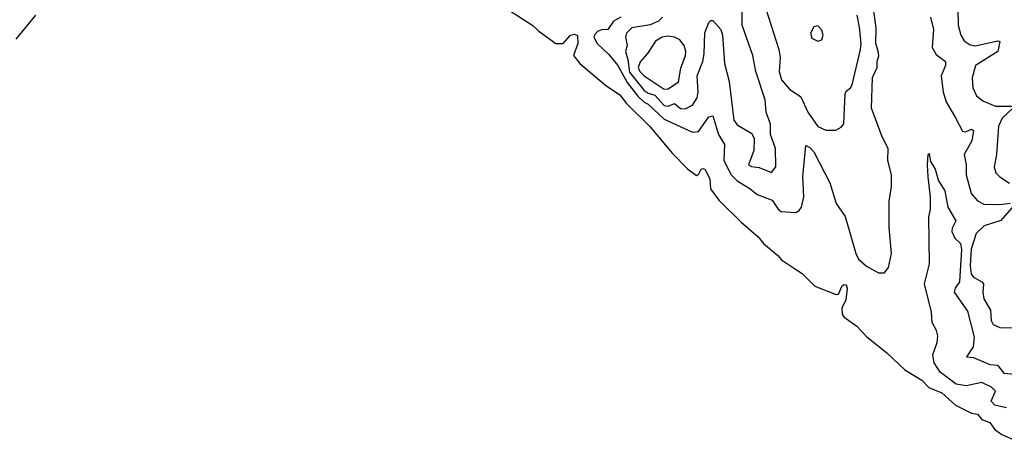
# Model space of a CAD drawing. Extents: x 1550320 to 1685906, y 509093 to 640511.
# Tile 239 of 256: x 1654057 to 1658927, y 518137 to 520242. Entities that reach past the tile are written whole.
import ezdxf

# ---------------------------------------------------------------- set-up
doc = ezdxf.new("R2010")
doc.units = 0

msp = doc.modelspace()

# ---------------------------------------------------------------- linework, layer by layer
at = {"layer": '0CON20XD'}
for points in [[(1657236.5, 520255), (1657216.2, 520235), (1657175, 520217.3), (1657085, 520201.1), (1657058.4, 520175), (1657053.8, 520155), (1657061.6, 520115), (1657052.8, 520085), (1657064.6, 520044.6), (1657072.4, 519982.4), (1657145, 519892.5), (1657165, 519878.5), (1657198.4, 519868.4), (1657245, 519817), (1657265, 519815.2), (1657295, 519827.3), (1657325, 519802.2), (1657348.3, 519801.7), (1657385, 519819.6), (1657407.6, 519855), (1657413.2, 519885), (1657408.1, 519965), (1657435.7, 520035), (1657442.6, 520072.6), (1657445, 520177.5), (1657465, 520227.5), (1657475, 520237.5), (1657485, 520237.5), (1657524.2, 520194.2), (1657532.5, 520165), (1657543.4, 520025), (1657566.2, 519936.2), (1657589.4, 519745), (1657605, 519721.8), (1657678.4, 519678.4), (1657690, 519655), (1657687.8, 519595), (1657662, 519525), (1657675.8, 519515.8), (1657715, 519511.9), (1657775, 519486.2), (1657797.1, 519515), (1657794.3, 519605), (1657770.8, 519675), (1657770, 519725), (1657749.2, 519785), (1657743.6, 519845), (1657697.8, 519985), (1657683.3, 520065), (1657629.5, 520215), (1657631.2, 520348.8)], [(1657735, 520332.5), (1657811.5, 520095), (1657817.5, 520055), (1657813.5, 519985), (1657824.9, 519944.9), (1657865, 519898.2), (1657919.8, 519859.8), (1657954.9, 519784.9), (1658005, 519713.9), (1658043.3, 519695), (1658093.6, 519696.4), (1658119.6, 519710.4), (1658132.7, 519727.3), (1658139.6, 519875), (1658145, 519889.2), (1658166, 519905), (1658175, 519920), (1658215, 520093.8), (1658218.7, 520125), (1658210.9, 520205), (1658198.7, 520265)], [(1654040, 520145), (1654137.3, 520265)], [(1656475, 520290), (1656595, 520212.9), (1656624.3, 520185), (1656708.8, 520125), (1656745, 520123.8), (1656781.5, 520165), (1656800.6, 520170.6), (1656815, 520164), (1656816.7, 520125), (1656795.6, 520065.6), (1656828.1, 520025), (1656955, 519917.5), (1657025, 519870.8), (1657058.1, 519828.1), (1657173.2, 519713.2), (1657285, 519580.4), (1657359.1, 519505), (1657405, 519471.5), (1657415, 519476.2), (1657427, 519503), (1657435, 519506.9), (1657445, 519502.5), (1657470, 519455), (1657474.4, 519405), (1657515, 519350), (1657625, 519241.1), (1657708.8, 519168.8), (1657735.7, 519135), (1657806.7, 519076.7), (1657825, 519054.6), (1657884, 519015), (1657926.5, 518986.5), (1657990, 518925), (1658095, 518883.2), (1658106, 518885), (1658124.3, 518925.7), (1658135, 518932.5), (1658145, 518930.8), (1658149.1, 518915), (1658143.3, 518855), (1658122.6, 518817.4), (1658124.3, 518785), (1658135, 518770.7), (1658196.9, 518726.9), (1658244.6, 518675), (1658345.2, 518595.2), (1658435, 518511.2), (1658518.9, 518458.9), (1658553.3, 518423.3), (1658617.1, 518397.1), (1658685, 518336.1), (1658765, 518295.8), (1658795, 518291.2), (1658816, 518265), (1658855, 518250.5), (1658879.6, 518215), (1658915, 518191), (1659035, 518137.3)], [(1658303.3, 520086.7), (1658291.7, 520125), (1658292.4, 520202.4), (1658279.1, 520295)], [(1658697.3, 520295), (1658698.2, 520215), (1658711.3, 520165), (1658728, 520138), (1658758, 520118), (1658783.1, 520113.1), (1658895, 520137.3), (1658904.1, 520134.1), (1658894.7, 520085.3), (1658784.3, 520015.7), (1658767.7, 519955), (1658770.9, 519905), (1658789.4, 519865), (1658820, 519840), (1658883.8, 519813.8), (1658969.4, 519815)], [(1657030, 520255), (1656993.4, 520235), (1656966, 520194), (1656935, 520192), (1656915, 520182.9), (1656900.9, 520169.1), (1656896.7, 520155), (1656912.8, 520125), (1656970.3, 520070.3), (1657015.2, 520015), (1657062.2, 519932.2), (1657113.8, 519863.8), (1657144.9, 519834.9), (1657165.9, 519824.1), (1657245, 519750.8), (1657385, 519685.9), (1657415, 519689.5), (1657465, 519761.4), (1657485, 519766), (1657513.5, 519673.5), (1657543.5, 519625), (1657539.7, 519545), (1657575.3, 519475.3), (1657605.6, 519445), (1657668, 519408), (1657705, 519376.8), (1657779.3, 519349.3), (1657807.5, 519305), (1657823.2, 519293.2), (1657895, 519289.2), (1657912.3, 519297.7), (1657923.1, 519315), (1657934.7, 519365.3), (1657930.7, 519465), (1657945, 519620), (1657965, 519610), (1657985, 519588), (1658064.5, 519434.5), (1658095, 519332.5), (1658138.9, 519268.9), (1658191.6, 519085), (1658205, 519057.9), (1658245, 519022.4), (1658305, 518990.4), (1658335, 518990), (1658354, 519016), (1658368.5, 519085), (1658357.9, 519215), (1658356.9, 519345), (1658368.6, 519415), (1658368.9, 519475), (1658350, 519545), (1658352.2, 519605), (1658322.7, 519662.7), (1658270, 519805), (1658274.4, 519955.6), (1658298.1, 520005), (1658298.2, 520035), (1658306.7, 520063.3), (1658303.3, 520086.7)], [(1658562, 520255), (1658576.1, 520193.9), (1658570.7, 520105), (1658590.5, 520070.5), (1658635.6, 520035), (1658635.5, 520015), (1658614.6, 519965), (1658623.8, 519883.8), (1658640, 519835), (1658686, 519756), (1658720.2, 519690.2), (1658735, 519687.8), (1658765, 519700), (1658773.8, 519693.8), (1658766.3, 519643.7), (1658728, 519575), (1658738, 519525), (1658737.4, 519475), (1658762.8, 519382.8), (1658795, 519346), (1658825, 519329.7), (1658905, 519328.7), (1658955.2, 519335.2)], [(1658005, 520135.8), (1658025, 520142), (1658031.5, 520165), (1658025, 520190), (1658005, 520211.2), (1657985, 520206.2), (1657968, 520175), (1657975, 520150), (1658005, 520135.8)], [(1657245, 519899.2), (1657265, 519900.3), (1657315.2, 519934.8), (1657327.5, 520002.5), (1657350.6, 520065), (1657352.4, 520085), (1657343.1, 520115), (1657322.4, 520142.4), (1657296, 520156), (1657265, 520160.7), (1657234.3, 520155), (1657202.2, 520135), (1657161.5, 520075), (1657125, 520033.8), (1657116.3, 520005), (1657124.1, 519985), (1657145, 519964.8), (1657245, 519899.2)], [(1658969.6, 519805), (1658916.3, 519755), (1658898.4, 519715), (1658888.5, 519575), (1658877.3, 519515), (1658885.6, 519485), (1658904.3, 519465), (1658953, 519433)], [(1658937.5, 518322.5), (1658880, 518335), (1658862.5, 518355), (1658882.5, 518405), (1658863.8, 518425), (1658815, 518447.3), (1658738.3, 518431.7), (1658688.8, 518438.8), (1658608.9, 518498.9), (1658579.2, 518545), (1658573.8, 518585), (1658595.4, 518645), (1658598.1, 518678.1), (1658591.8, 518705), (1658570.6, 518745), (1658566.7, 518795), (1658531.4, 518935), (1658556, 519035), (1658553.8, 519265), (1658561.2, 519305), (1658562, 519365), (1658550.8, 519465), (1658546.7, 519525), (1658550, 519575), (1658555, 519580), (1658561.2, 519541.2), (1658585, 519502.5), (1658602, 519445), (1658632.5, 519395), (1658646.7, 519315), (1658687.4, 519247.4), (1658668.4, 519211.6), (1658666.7, 519195), (1658681.8, 519161.8), (1658709.3, 519135), (1658714.8, 519105), (1658704.8, 518945.2), (1658683.2, 518915), (1658679.2, 518895), (1658745, 518800), (1658777.4, 518672.6), (1658773.1, 518625), (1658740, 518575), (1658775, 518571.2), (1658855, 518537.6), (1658893, 518533), (1658925, 518494.4), (1658978.8, 518488.8)], [(1658976.2, 519325), (1658910.2, 519249.8), (1658826.6, 519223.4), (1658787.1, 519185), (1658763.4, 519106.6), (1658757.4, 519025), (1658763.2, 518985), (1658775, 518968.8), (1658816.4, 518946.4), (1658824.6, 518935), (1658820, 518895), (1658825, 518862), (1658858.8, 518805), (1658862.1, 518755), (1658872.2, 518735), (1658905, 518720), (1658997.9, 518717.9)]]:
    msp.add_lwpolyline(points, dxfattribs=at)

doc.saveas('drawing.dxf')
